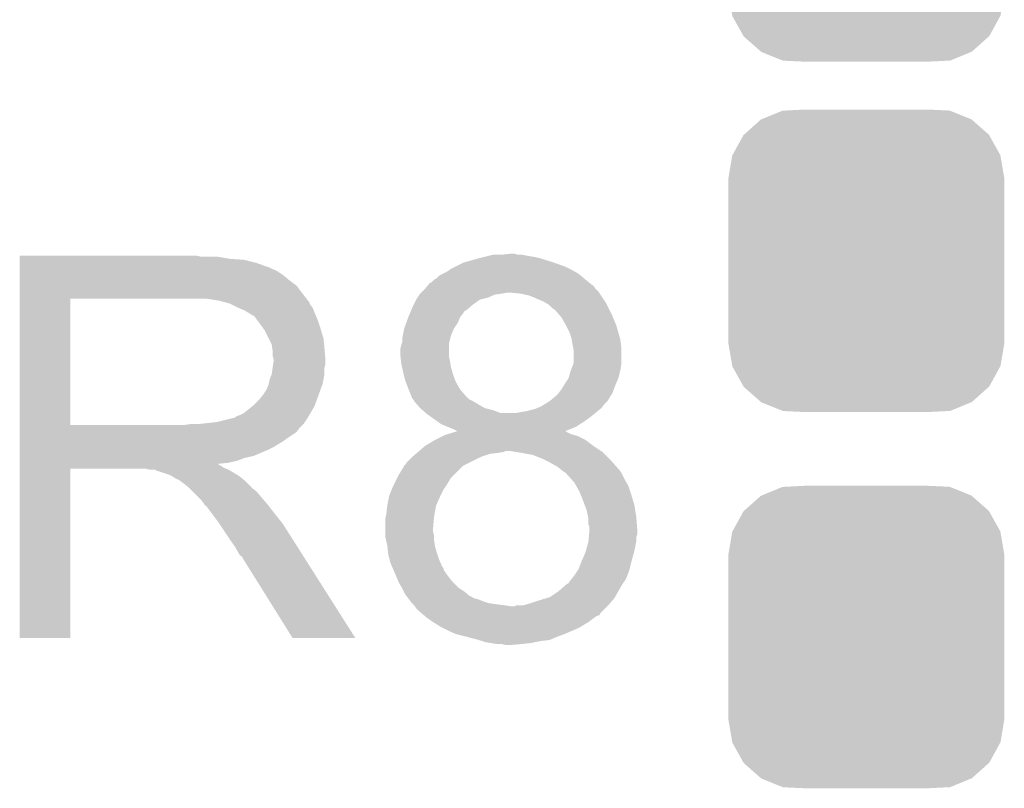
# Model space of a CAD drawing. Extents: x -1.3 to 24.2, y -3.9 to 53.4.
# Tile 8 of 62: x 16.1 to 18.6, y 4.7 to 6.7. Entities that reach past the tile are written whole.
import ezdxf

# ---------------------------------------------------------------- set-up
doc = ezdxf.new("R2010")
doc.units = 0
doc.layers.get('0').update_dxf_attribs({"linetype": 'CONTINUOUS'})
doc.layers.add('GNSS_22_CLICK_V101_GTO', color=11, linetype='CONTINUOUS')
doc.layers.add('GNSS_22_CLICK_V101_GTS', color=8, linetype='CONTINUOUS')

# ---------------------------------------------------------------- blocks, each defined once
blk = doc.blocks.new('CUSTOM_97')
for points in [[(-0.267216, 0.361152), (-0.213724, 0.383108), (0.26779, 0.361152), (0.21312, 0.383108)], [(-0.213724, 0.383108), (-0.20803, 0.383392), (0.21312, 0.383108), (0.212412, 0.383392)], [(-0.20803, 0.383392), (-0.154122, 0.38608), (0.212412, 0.383392), (0.154132, 0.38608)], [(-0.312264, 0.321732), (-0.26893, 0.360448), (0.312592, 0.321732), (0.268592, 0.360448)], [(-0.26893, 0.360448), (-0.267216, 0.361152), (0.268592, 0.360448), (0.26779, 0.361152)], [(-0.341452, 0.269636), (-0.313432, 0.320688), (0.341702, 0.269636), (0.313176, 0.320688)], [(-0.313432, 0.320688), (-0.312264, 0.321732), (0.313176, 0.320688), (0.312592, 0.321732)], [(-0.35179, 0.21082), (-0.342144, 0.268372), (0.35179, 0.21082), (0.34192, 0.268372)], [(-0.342144, 0.268372), (-0.341452, 0.269636), (0.34192, 0.268372), (0.341702, 0.269636)], [(-0.35179, 0.20955), (-0.35179, 0.21082), (0.35179, 0.20955), (0.35179, 0.21082)], [(-0.35179, -0.20955), (-0.35179, 0.20955), (0.35179, -0.20955), (0.35179, 0.20955)], [(-0.35179, -0.21082), (-0.35179, -0.20955), (0.35179, -0.21082), (0.35179, -0.20955)], [(-0.34192, -0.268358), (-0.35179, -0.21082), (0.342148, -0.268358), (0.35179, -0.21082)], [(-0.341702, -0.269636), (-0.34192, -0.268358), (0.341446, -0.269636), (0.342148, -0.268358)], [(-0.313184, -0.320676), (-0.341702, -0.269636), (0.31344, -0.320676), (0.341446, -0.269636)], [(-0.312594, -0.321732), (-0.313184, -0.320676), (0.312258, -0.321732), (0.31344, -0.320676)], [(-0.268602, -0.36044), (-0.312594, -0.321732), (0.26894, -0.36044), (0.312258, -0.321732)], [(-0.267792, -0.361154), (-0.268602, -0.36044), (0.2672, -0.361154), (0.26894, -0.36044)], [(-0.213136, -0.383104), (-0.267792, -0.361154), (0.213734, -0.383104), (0.2672, -0.361154)], [(-0.212414, -0.383394), (-0.213136, -0.383104), (0.207926, -0.383394), (0.213734, -0.383104)], [(-0.154122, -0.38608), (-0.212414, -0.383394), (0.154132, -0.38608), (0.207926, -0.383394)]]:
    blk.add_solid(points)

msp = doc.modelspace()

# ---------------------------------------------------------------- linework, layer by layer
at = {"layer": 'GNSS_22_CLICK_V101_GTO'}
for points in [[(16.10362, 6.07568), (16.103622, 6.07822), (16.568422, 6.07568), (16.555722, 6.07822)], [(17.28978, 6.07568), (17.29994, 6.07822), (17.41424, 6.07568), (17.399, 6.07822)], [(17.29994, 6.07822), (17.310102, 6.08076), (17.399, 6.07822), (17.386302, 6.08076)], [(17.33042, 6.08076), (17.353282, 6.0833), (17.376142, 6.08076), (17.365982, 6.0833)], [(16.10362, 6.0706), (16.10362, 6.07568), (16.639538, 6.0706), (16.609062, 6.07568)], [(16.10362, 6.06806), (16.10362, 6.0706), (16.6751, 6.06806), (16.639538, 6.0706)], [(16.10362, 6.06044), (16.10362, 6.06806), (16.705578, 6.06044), (16.6751, 6.06806)], [(16.10362, 6.05536), (16.10362, 6.06044), (16.72082, 6.05536), (16.705578, 6.06044)], [(16.10362, 6.05028), (16.10362, 6.05536), (16.733524, 6.05028), (16.72082, 6.05536)], [(17.21358, 6.05028), (17.233902, 6.060442), (17.49552, 6.05028), (17.467068, 6.060442)], [(17.233902, 6.060442), (17.242786, 6.06298), (17.467068, 6.060442), (17.45996, 6.06298)], [(17.242786, 6.06298), (17.26946, 6.0706), (17.45996, 6.06298), (17.435198, 6.0706)], [(17.26946, 6.0706), (17.27962, 6.07314), (17.435198, 6.0706), (17.426942, 6.07314)], [(17.27962, 6.07314), (17.28978, 6.07568), (17.426942, 6.07314), (17.41424, 6.07568)], [(16.10362, 6.050278), (16.10362, 6.05028), (16.736064, 6.050278), (16.733524, 6.05028)], [(16.10362, 6.0452), (16.10362, 6.050278), (16.74622, 6.0452), (16.736064, 6.050278)], [(16.10362, 6.040118), (16.10362, 6.0452), (16.758922, 6.040118), (16.74622, 6.0452)], [(16.10362, 6.02996), (16.10362, 6.040118), (16.77416, 6.02996), (16.758922, 6.040118)], [(16.10362, 6.01726), (16.10362, 6.02996), (16.7894, 6.01726), (16.77416, 6.02996)], [(17.16532, 6.019802), (17.172944, 6.027422), (17.54378, 6.019802), (17.534634, 6.027422)], [(17.172944, 6.027422), (17.183098, 6.0325), (17.534634, 6.027422), (17.528538, 6.0325)], [(17.183098, 6.0325), (17.19326, 6.037582), (17.528538, 6.0325), (17.519646, 6.037582)], [(17.19326, 6.037582), (17.200032, 6.04266), (17.519646, 6.037582), (17.510758, 6.04266)], [(17.200032, 6.04266), (17.203422, 6.0452), (17.510758, 6.04266), (17.50568, 6.0452)], [(17.203422, 6.0452), (17.21358, 6.05028), (17.50568, 6.0452), (17.49552, 6.05028)], [(16.103618, 5.9817), (16.10362, 6.002018), (16.82496, 5.9817), (16.809722, 6.002018)], [(16.10362, 6.002018), (16.10362, 6.01726), (16.809722, 6.002018), (16.7894, 6.01726)], [(17.13738, 5.9944), (17.14373, 6.002016), (17.571722, 5.9944), (17.56664, 6.002016)], [(17.14373, 6.002016), (17.145846, 6.004554), (17.56664, 6.002016), (17.561574, 6.004554)], [(17.145846, 6.004554), (17.14795, 6.007078), (17.561574, 6.004554), (17.56156, 6.007078)], [(17.14795, 6.007078), (17.14797, 6.0071), (17.56156, 6.007078), (17.559026, 6.0071)], [(17.14797, 6.0071), (17.150088, 6.00964), (17.559026, 6.0071), (17.555978, 6.00964)], [(17.150088, 6.00964), (17.152626, 6.009646), (17.555978, 6.00964), (17.55597, 6.009646)], [(17.152626, 6.009646), (17.160244, 6.017262), (17.55597, 6.009646), (17.54683, 6.017262)], [(17.160244, 6.017262), (17.16532, 6.019802), (17.54683, 6.017262), (17.54378, 6.019802)], [(16.103618, 5.969), (16.103618, 5.9817), (16.834838, 5.969), (16.82496, 5.9817)], [(17.117908, 5.971542), (17.122986, 5.97916), (17.297402, 5.971542), (17.315184, 5.97916)], [(17.122986, 5.97916), (17.12468, 5.9817), (17.315184, 5.97916), (17.332958, 5.9817)], [(17.12468, 5.9817), (17.124682, 5.981702), (17.332958, 5.9817), (17.332968, 5.981702)], [(17.124682, 5.981702), (17.12722, 5.98424), (17.332968, 5.981702), (17.345662, 5.98424)], [(17.12722, 5.98424), (17.12976, 5.98678), (17.581034, 5.98424), (17.57934, 5.98678)], [(17.12976, 5.98678), (17.137378, 5.994398), (17.57934, 5.98678), (17.571722, 5.994398)], [(17.137378, 5.994398), (17.13738, 5.9944), (17.571722, 5.994398), (17.571722, 5.9944)], [(17.38122, 5.9817), (17.35582, 5.98424), (17.582728, 5.9817), (17.581034, 5.98424)], [(17.404082, 5.976618), (17.38122, 5.9817), (17.586116, 5.976618), (17.582728, 5.9817)], [(17.43964, 5.96138), (17.404082, 5.976618), (17.596274, 5.96138), (17.586116, 5.976618)], [(16.103612, 5.646442), (16.103618, 5.96898), (16.23314, 5.646442), (16.233142, 5.96898)], [(16.103618, 5.96898), (16.103618, 5.969), (16.233142, 5.96898), (16.54048, 5.969)], [(16.611602, 5.96392), (16.578582, 5.969), (16.838788, 5.96392), (16.834838, 5.969)], [(16.630242, 5.958836), (16.611602, 5.96392), (16.84274, 5.958836), (16.838788, 5.96392)], [(16.63954, 5.9563), (16.630242, 5.958836), (16.842744, 5.9563), (16.84274, 5.958836)], [(16.639552, 5.956294), (16.63954, 5.9563), (16.842744, 5.956294), (16.842744, 5.9563)], [(16.65986, 5.94614), (16.639552, 5.956294), (16.85036, 5.94614), (16.842744, 5.956294)], [(17.10161, 5.938524), (17.1069, 5.95122), (17.241526, 5.938524), (17.256334, 5.95122)], [(17.1069, 5.95122), (17.10817, 5.95376), (17.256334, 5.95122), (17.259298, 5.95376)], [(17.10817, 5.95376), (17.114522, 5.966462), (17.259298, 5.95376), (17.277082, 5.966462)], [(17.114522, 5.966462), (17.117908, 5.971542), (17.277082, 5.966462), (17.297402, 5.971542)], [(17.44811, 5.956298), (17.43964, 5.96138), (17.59966, 5.956298), (17.596274, 5.96138)], [(17.452342, 5.953758), (17.44811, 5.956298), (17.600932, 5.953758), (17.59966, 5.956298)], [(17.45996, 5.94614), (17.452342, 5.953758), (17.60474, 5.94614), (17.600932, 5.953758)], [(16.67764, 5.93852), (16.65986, 5.94614), (16.853408, 5.93852), (16.85036, 5.94614)], [(16.68611, 5.93344), (16.67764, 5.93852), (16.85544, 5.93344), (16.853408, 5.93852)], [(16.69034, 5.930902), (16.68611, 5.93344), (16.856528, 5.930902), (16.85544, 5.93344)], [(16.697964, 5.92582), (16.69034, 5.930902), (16.858706, 5.92582), (16.856528, 5.930902)], [(16.700504, 5.925812), (16.697964, 5.92582), (16.85871, 5.925812), (16.858706, 5.92582)], [(16.70812, 5.91566), (16.700504, 5.925812), (16.86306, 5.91566), (16.85871, 5.925812)], [(17.0942, 5.920742), (17.098432, 5.9309), (17.226282, 5.920742), (17.2339, 5.9309)], [(17.098432, 5.9309), (17.101608, 5.93852), (17.2339, 5.9309), (17.23899, 5.93852)], [(17.101608, 5.93852), (17.10161, 5.938524), (17.23899, 5.93852), (17.241526, 5.938524)], [(17.467582, 5.941058), (17.45996, 5.94614), (17.607282, 5.941058), (17.60474, 5.94614)], [(17.47012, 5.93852), (17.467582, 5.941058), (17.60855, 5.93852), (17.607282, 5.941058)], [(17.476652, 5.9309), (17.47012, 5.93852), (17.61236, 5.9309), (17.60855, 5.93852)], [(17.485362, 5.920738), (17.476652, 5.9309), (17.616596, 5.920738), (17.61236, 5.9309)], [(16.71574, 5.9055), (16.70812, 5.91566), (16.866448, 5.9055), (16.86306, 5.91566)], [(16.724812, 5.8928), (16.71574, 5.9055), (16.87068, 5.8928), (16.866448, 5.9055)], [(17.084042, 5.892802), (17.089582, 5.90804), (17.211042, 5.892802), (17.2212, 5.90804)], [(17.089582, 5.90804), (17.0942, 5.920738), (17.2212, 5.90804), (17.22628, 5.920738)], [(17.0942, 5.920738), (17.0942, 5.920742), (17.22628, 5.920738), (17.226282, 5.920742)], [(17.49552, 5.90296), (17.485362, 5.920738), (17.624004, 5.90296), (17.616596, 5.920738)], [(17.49679, 5.90042), (17.49552, 5.90296), (17.625062, 5.90042), (17.624004, 5.90296)], [(17.50568, 5.882638), (17.49679, 5.90042), (17.630142, 5.882638), (17.625062, 5.90042)], [(16.72844, 5.887718), (16.724812, 5.8928), (16.872206, 5.887718), (16.87068, 5.8928)], [(16.7386, 5.867398), (16.72844, 5.887718), (16.8783, 5.867398), (16.872206, 5.887718)], [(17.080484, 5.875022), (17.084042, 5.8928), (17.203422, 5.875022), (17.21104, 5.8928)], [(17.084042, 5.8928), (17.084042, 5.892802), (17.21104, 5.8928), (17.211042, 5.892802)], [(17.51076, 5.8674), (17.50568, 5.882638), (17.634494, 5.8674), (17.630142, 5.882638)], [(16.74622, 5.852156), (16.7386, 5.867398), (16.879826, 5.852156), (16.8783, 5.867398)], [(16.747672, 5.842), (16.74622, 5.852156), (16.88084, 5.842), (16.879826, 5.852156)], [(17.07642, 5.849618), (17.078112, 5.854702), (17.19834, 5.849618), (17.19834, 5.854702)], [(17.078112, 5.854702), (17.07896, 5.857244), (17.19834, 5.854702), (17.198974, 5.857244)], [(17.07896, 5.867402), (17.080484, 5.875022), (17.201516, 5.867402), (17.203422, 5.875022)], [(17.07896, 5.857244), (17.07896, 5.867402), (17.198974, 5.857244), (17.201516, 5.867402)], [(17.511184, 5.864858), (17.51076, 5.8674), (17.63522, 5.864858), (17.634494, 5.8674)], [(17.5133, 5.85216), (17.511184, 5.864858), (17.636808, 5.85216), (17.63522, 5.864858)], [(17.514826, 5.844538), (17.5133, 5.85216), (17.63776, 5.844538), (17.636808, 5.85216)], [(16.74876, 5.834378), (16.747672, 5.842), (16.881476, 5.834378), (16.88084, 5.842)], [(16.748762, 5.821678), (16.74876, 5.834378), (16.882534, 5.821678), (16.881476, 5.834378)], [(17.07388, 5.839462), (17.07642, 5.849618), (17.19834, 5.839462), (17.19834, 5.849618)], [(17.07388, 5.829298), (17.07388, 5.839462), (17.19834, 5.829298), (17.19834, 5.839462)], [(17.074642, 5.821682), (17.07388, 5.829298), (17.19834, 5.821682), (17.19834, 5.829298)], [(17.51584, 5.839458), (17.514826, 5.844538), (17.63776, 5.839458), (17.63776, 5.844538)], [(17.515838, 5.803896), (17.51584, 5.839458), (17.63776, 5.803896), (17.63776, 5.839458)], [(16.748758, 5.793736), (16.749846, 5.801358), (16.88084, 5.793736), (16.883378, 5.801358)], [(16.7513, 5.814056), (16.748762, 5.821678), (16.88317, 5.814056), (16.882534, 5.821678)], [(16.749846, 5.801358), (16.7513, 5.81152), (16.883378, 5.801358), (16.883378, 5.81152)], [(16.7513, 5.811522), (16.7513, 5.814056), (16.88338, 5.811522), (16.88317, 5.814056)], [(16.7513, 5.81152), (16.7513, 5.811522), (16.883378, 5.81152), (16.88338, 5.811522)], [(17.075914, 5.80898), (17.074642, 5.821682), (17.20088, 5.80898), (17.19834, 5.821682)], [(17.07642, 5.803902), (17.075914, 5.80898), (17.201728, 5.803902), (17.20088, 5.80898)], [(17.07868, 5.79374), (17.07642, 5.803902), (17.20342, 5.79374), (17.201728, 5.803902)], [(17.509172, 5.78612), (17.514886, 5.801358), (17.63522, 5.78612), (17.63776, 5.801358)], [(17.514886, 5.801358), (17.515838, 5.803896), (17.63776, 5.801358), (17.63776, 5.803896)], [(16.74114, 5.763258), (16.746218, 5.775958), (16.878298, 5.763258), (16.88084, 5.775958)], [(16.746218, 5.775958), (16.748758, 5.793736), (16.88084, 5.775958), (16.88084, 5.793736)], [(17.0815, 5.78104), (17.07868, 5.79374), (17.20705, 5.78104), (17.20342, 5.79374)], [(17.082772, 5.775958), (17.0815, 5.78104), (17.208502, 5.775958), (17.20705, 5.78104)], [(17.08658, 5.760722), (17.082772, 5.775958), (17.214216, 5.760722), (17.208502, 5.775958)], [(17.503138, 5.765798), (17.508222, 5.783582), (17.630138, 5.765798), (17.634584, 5.783582)], [(17.508222, 5.783582), (17.509172, 5.78612), (17.634584, 5.783582), (17.63522, 5.78612)], [(16.733518, 5.737858), (16.738598, 5.750558), (16.871138, 5.737858), (16.875756, 5.750558)], [(16.738598, 5.75056), (16.74114, 5.763258), (16.875758, 5.75056), (16.878298, 5.763258)], [(16.738598, 5.750558), (16.738598, 5.75056), (16.875756, 5.750558), (16.875758, 5.75056)], [(17.088486, 5.75564), (17.08658, 5.760722), (17.21612, 5.75564), (17.214216, 5.760722)], [(17.0942, 5.7404), (17.088486, 5.75564), (17.224828, 5.7404), (17.21612, 5.75564)], [(17.491454, 5.74802), (17.49298, 5.750562), (17.62252, 5.74802), (17.623608, 5.750562)], [(17.49298, 5.750562), (17.503138, 5.765796), (17.623608, 5.750562), (17.630136, 5.765796)], [(17.503138, 5.765796), (17.503138, 5.765798), (17.630136, 5.765796), (17.630138, 5.765798)], [(16.723358, 5.722618), (16.725898, 5.72516), (16.865598, 5.722618), (16.866522, 5.72516)], [(16.725898, 5.72516), (16.72844, 5.730238), (16.866522, 5.72516), (16.868368, 5.730238)], [(16.72844, 5.730238), (16.733518, 5.737858), (16.868368, 5.730238), (16.871138, 5.737858)], [(17.095216, 5.737862), (17.0942, 5.7404), (17.226278, 5.737862), (17.224828, 5.7404)], [(17.10233, 5.72008), (17.095216, 5.737862), (17.24152, 5.72008), (17.226278, 5.737862)], [(17.47012, 5.72008), (17.477736, 5.727698), (17.610136, 5.72008), (17.614898, 5.727698)], [(17.477736, 5.727698), (17.477738, 5.7277), (17.614898, 5.727698), (17.614898, 5.7277)], [(17.477738, 5.7277), (17.48536, 5.73786), (17.614898, 5.7277), (17.618708, 5.73786)], [(17.48536, 5.73786), (17.491454, 5.74802), (17.618708, 5.73786), (17.62252, 5.74802)], [(16.700498, 5.697218), (16.7132, 5.70992), (16.856362, 5.697218), (16.86098, 5.70992)], [(16.7132, 5.70992), (16.723358, 5.722618), (16.86098, 5.70992), (16.865598, 5.722618)], [(17.10436, 5.715004), (17.10233, 5.72008), (17.246598, 5.715004), (17.24152, 5.72008)], [(17.1069, 5.712462), (17.10436, 5.715004), (17.24914, 5.712462), (17.246598, 5.715004)], [(17.109434, 5.709926), (17.1069, 5.712462), (17.254212, 5.709926), (17.24914, 5.712462)], [(17.10944, 5.707386), (17.109434, 5.709926), (17.25929, 5.707386), (17.254212, 5.709926)], [(17.109446, 5.70738), (17.10944, 5.707386), (17.2593, 5.70738), (17.25929, 5.707386)], [(17.115974, 5.69976), (17.109446, 5.70738), (17.272, 5.69976), (17.2593, 5.70738)], [(17.124678, 5.6896), (17.115974, 5.69976), (17.289778, 5.6896), (17.272, 5.69976)], [(17.43456, 5.69468), (17.442684, 5.699758), (17.59077, 5.69468), (17.59458, 5.699758)], [(17.442684, 5.699758), (17.454874, 5.707378), (17.59458, 5.699758), (17.602198, 5.707378)], [(17.454874, 5.707378), (17.454878, 5.70738), (17.602198, 5.707378), (17.602198, 5.70738)], [(17.454878, 5.70738), (17.47012, 5.72008), (17.602198, 5.70738), (17.610136, 5.72008)], [(16.664938, 5.67182), (16.675098, 5.676898), (16.842106, 5.67182), (16.845068, 5.676898)], [(16.675098, 5.676898), (16.697322, 5.694678), (16.845068, 5.676898), (16.85544, 5.694678)], [(16.697322, 5.694678), (16.700498, 5.697218), (16.85544, 5.694678), (16.856362, 5.697218)], [(17.130606, 5.68452), (17.124678, 5.6896), (17.310098, 5.68452), (17.289778, 5.6896)], [(17.139494, 5.676902), (17.130606, 5.68452), (17.330416, 5.676902), (17.310098, 5.68452)], [(17.139498, 5.6769), (17.139494, 5.676902), (17.368518, 5.6769), (17.330416, 5.676902)], [(17.14246, 5.67436), (17.139498, 5.6769), (17.568164, 5.67436), (17.571212, 5.6769)], [(17.368518, 5.6769), (17.38122, 5.67944), (17.571212, 5.6769), (17.57426, 5.67944)], [(17.38122, 5.67944), (17.39646, 5.68198), (17.57426, 5.67944), (17.577434, 5.68198)], [(17.39646, 5.68198), (17.416778, 5.68706), (17.577434, 5.68198), (17.583784, 5.68706)], [(17.416778, 5.68706), (17.4227, 5.689598), (17.583784, 5.68706), (17.586958, 5.689598)], [(17.4227, 5.689598), (17.43456, 5.69468), (17.586958, 5.689598), (17.59077, 5.69468)], [(16.560798, 5.64896), (16.606518, 5.65404), (16.827498, 5.64896), (16.830886, 5.65404)], [(16.606518, 5.65404), (16.647158, 5.6642), (16.830886, 5.65404), (16.837662, 5.6642)], [(16.649696, 5.6642), (16.657316, 5.669278), (16.837662, 5.6642), (16.840624, 5.669278)], [(16.657316, 5.669278), (16.664938, 5.67182), (16.840624, 5.669278), (16.842106, 5.67182)], [(17.15313, 5.66674), (17.14246, 5.67436), (17.55902, 5.66674), (17.568164, 5.67436)], [(17.17091, 5.65404), (17.15313, 5.66674), (17.54124, 5.65404), (17.55902, 5.66674)], [(17.178018, 5.648962), (17.17091, 5.65404), (17.533114, 5.648962), (17.54124, 5.65404)], [(16.10361, 5.63372), (16.103612, 5.636254), (16.814778, 5.63372), (16.8148, 5.636254)], [(16.10361, 5.633706), (16.10361, 5.63372), (16.812254, 5.633706), (16.814778, 5.63372)], [(16.10361, 5.62864), (16.10361, 5.633706), (16.809716, 5.62864), (16.812254, 5.633706)], [(16.10361, 5.6134), (16.10361, 5.62864), (16.78686, 5.6134), (16.809716, 5.62864)], [(16.103612, 5.64642), (16.103612, 5.646442), (16.522698, 5.64642), (16.23314, 5.646442)], [(16.103612, 5.636254), (16.103612, 5.64642), (16.8148, 5.636254), (16.82496, 5.64642)], [(16.522698, 5.64642), (16.540464, 5.648958), (16.82496, 5.64642), (16.827498, 5.648958)], [(16.540464, 5.648958), (16.54048, 5.64896), (16.827498, 5.648958), (16.827498, 5.64896)], [(17.1958, 5.64134), (17.178018, 5.648962), (17.52092, 5.64134), (17.533114, 5.648962)], [(17.2085, 5.63626), (17.1958, 5.64134), (17.50826, 5.63626), (17.52092, 5.64134)], [(17.196388, 5.623558), (17.212826, 5.628638), (17.508222, 5.623558), (17.498064, 5.628638)], [(17.218656, 5.631182), (17.2085, 5.63626), (17.495608, 5.631182), (17.50826, 5.63626)], [(17.212826, 5.628638), (17.220974, 5.631156), (17.498064, 5.628638), (17.495544, 5.631156)], [(17.221052, 5.63118), (17.218656, 5.631182), (17.495602, 5.63118), (17.495608, 5.631182)], [(17.220974, 5.631156), (17.221052, 5.63118), (17.495544, 5.631156), (17.495602, 5.63118)], [(16.10361, 5.605778), (16.10361, 5.6134), (16.776698, 5.605778), (16.78686, 5.6134)], [(16.10361, 5.59054), (16.10361, 5.605778), (16.7513, 5.59054), (16.776698, 5.605778)], [(17.137382, 5.593082), (17.162776, 5.608318), (17.566638, 5.593082), (17.54632, 5.608318)], [(17.162776, 5.608318), (17.16278, 5.60832), (17.54632, 5.608318), (17.546318, 5.60832)], [(17.16278, 5.60832), (17.183098, 5.61848), (17.546318, 5.60832), (17.526, 5.61848)], [(17.183098, 5.61848), (17.188182, 5.621022), (17.526, 5.61848), (17.517102, 5.621022)], [(17.188182, 5.621022), (17.196388, 5.623558), (17.517102, 5.621022), (17.508222, 5.623558)], [(16.10361, 5.58292), (16.10361, 5.59054), (16.73606, 5.58292), (16.7513, 5.59054)], [(16.10361, 5.56768), (16.10361, 5.58292), (16.700498, 5.56768), (16.73606, 5.58292)], [(17.113672, 5.57276), (17.116636, 5.5753), (17.302482, 5.57276), (17.3228, 5.5753)], [(17.116636, 5.5753), (17.119602, 5.577842), (17.3228, 5.5753), (17.338042, 5.577842)], [(17.119602, 5.577842), (17.122562, 5.58038), (17.338042, 5.577842), (17.343124, 5.58038)], [(17.122562, 5.58038), (17.137378, 5.59308), (17.58569, 5.58038), (17.56664, 5.59308)], [(17.137378, 5.59308), (17.137382, 5.593082), (17.56664, 5.59308), (17.566638, 5.593082)], [(17.368534, 5.577838), (17.353282, 5.58038), (17.589502, 5.577838), (17.58569, 5.58038)], [(17.38376, 5.5753), (17.368534, 5.577838), (17.59204, 5.5753), (17.589502, 5.577838)], [(17.411702, 5.570218), (17.38376, 5.5753), (17.597122, 5.570218), (17.59204, 5.5753)], [(16.10361, 5.562598), (16.10361, 5.56768), (16.677638, 5.562598), (16.700498, 5.56768)], [(16.10361, 5.55498), (16.10361, 5.562598), (16.657318, 5.55498), (16.677638, 5.562598)], [(16.10361, 5.5499), (16.10361, 5.55498), (16.634458, 5.5499), (16.657318, 5.55498)], [(16.10361, 5.547326), (16.10361, 5.5499), (16.609092, 5.547326), (16.634458, 5.5499)], [(17.086584, 5.544828), (17.091662, 5.552442), (17.238996, 5.544828), (17.254224, 5.552442)], [(17.091662, 5.552442), (17.10182, 5.5626), (17.254224, 5.552442), (17.27454, 5.5626)], [(17.10182, 5.5626), (17.104782, 5.56514), (17.27454, 5.5626), (17.279622, 5.56514)], [(17.104782, 5.56514), (17.113672, 5.57276), (17.279622, 5.56514), (17.302482, 5.57276)], [(17.4371, 5.56006), (17.411702, 5.570218), (17.60728, 5.56006), (17.597122, 5.570218)], [(17.44218, 5.55752), (17.4371, 5.56006), (17.60982, 5.55752), (17.60728, 5.56006)], [(17.457418, 5.5499), (17.44218, 5.55752), (17.616594, 5.5499), (17.60982, 5.55752)], [(17.475198, 5.53974), (17.457418, 5.5499), (17.625626, 5.53974), (17.616594, 5.5499)], [(16.1036, 5.102882), (16.103608, 5.534638), (16.233118, 5.102882), (16.23314, 5.534638)], [(16.103608, 5.544818), (16.10361, 5.547326), (16.611604, 5.544818), (16.609092, 5.547326)], [(16.103608, 5.542278), (16.103608, 5.544818), (16.616682, 5.542278), (16.611604, 5.544818)], [(16.103608, 5.5372), (16.103608, 5.542278), (16.6243, 5.5372), (16.616682, 5.542278)], [(16.103608, 5.53466), (16.103608, 5.5372), (16.630652, 5.53466), (16.6243, 5.5372)], [(16.103608, 5.534638), (16.103608, 5.53466), (16.23314, 5.534638), (16.426178, 5.53466)], [(16.436338, 5.53212), (16.426178, 5.53466), (16.637002, 5.53212), (16.630652, 5.53466)], [(16.451574, 5.529586), (16.449034, 5.53212), (16.641226, 5.529586), (16.637002, 5.53212)], [(16.454116, 5.52958), (16.451574, 5.529586), (16.641236, 5.52958), (16.641226, 5.529586)], [(16.484598, 5.51942), (16.454116, 5.52958), (16.658168, 5.51942), (16.641236, 5.52958)], [(17.0688, 5.516878), (17.084038, 5.542282), (17.208498, 5.516878), (17.233904, 5.542282)], [(17.084038, 5.542282), (17.08404, 5.542284), (17.233904, 5.542282), (17.233908, 5.542284)], [(17.08404, 5.542284), (17.084062, 5.54482), (17.233908, 5.542284), (17.23898, 5.54482)], [(17.084062, 5.54482), (17.086584, 5.544828), (17.23898, 5.54482), (17.238996, 5.544828)], [(17.48155, 5.53466), (17.475198, 5.53974), (17.63014, 5.53466), (17.625626, 5.53974)], [(17.484726, 5.53212), (17.48155, 5.53466), (17.63268, 5.53212), (17.63014, 5.53466)], [(17.4879, 5.52958), (17.484726, 5.53212), (17.634374, 5.52958), (17.63268, 5.53212)], [(17.495522, 5.524498), (17.4879, 5.52958), (17.63776, 5.524498), (17.634374, 5.52958)], [(17.49806, 5.52196), (17.495522, 5.524498), (17.63903, 5.52196), (17.63776, 5.524498)], [(16.489678, 5.51688), (16.484598, 5.51942), (16.6624, 5.51688), (16.658168, 5.51942)], [(16.494758, 5.51434), (16.489678, 5.51688), (16.665576, 5.51434), (16.6624, 5.51688)], [(16.502378, 5.509262), (16.494758, 5.51434), (16.671924, 5.509262), (16.665576, 5.51434)], [(16.507456, 5.506722), (16.502378, 5.509262), (16.675098, 5.506722), (16.671924, 5.509262)], [(16.509994, 5.50672), (16.507456, 5.506722), (16.6751, 5.50672), (16.675098, 5.506722)], [(16.51254, 5.504182), (16.509994, 5.50672), (16.677638, 5.504182), (16.6751, 5.50672)], [(16.5227, 5.49656), (16.51254, 5.504182), (16.68526, 5.49656), (16.677638, 5.504182)], [(17.0561, 5.49148), (17.059908, 5.499098), (17.19072, 5.49148), (17.1958, 5.499098)], [(17.059908, 5.499098), (17.06626, 5.511802), (17.1958, 5.499098), (17.203422, 5.511802)], [(17.06626, 5.511802), (17.0688, 5.516878), (17.203422, 5.511802), (17.208498, 5.516878)], [(17.509348, 5.509262), (17.49806, 5.52196), (17.64538, 5.509262), (17.63903, 5.52196)], [(17.518382, 5.499098), (17.509348, 5.509262), (17.651188, 5.499098), (17.64538, 5.509262)], [(17.522616, 5.491478), (17.518382, 5.499098), (17.65554, 5.491478), (17.651188, 5.499098)], [(16.535398, 5.486402), (16.5227, 5.49656), (16.695418, 5.486402), (16.68526, 5.49656)], [(16.535402, 5.486398), (16.535398, 5.486402), (16.695422, 5.486398), (16.695418, 5.486402)], [(16.545562, 5.476238), (16.535402, 5.486398), (16.708122, 5.476238), (16.695422, 5.486398)], [(16.5608, 5.461), (16.545562, 5.476238), (16.72082, 5.461), (16.708122, 5.476238)], [(17.045942, 5.466082), (17.053052, 5.483862), (17.17675, 5.466082), (17.185642, 5.483862)], [(17.053052, 5.483862), (17.0561, 5.49148), (17.185642, 5.483862), (17.19072, 5.49148)], [(17.53108, 5.47624), (17.522616, 5.491478), (17.66062, 5.47624), (17.65554, 5.491478)], [(17.534128, 5.46862), (17.53108, 5.47624), (17.66316, 5.46862), (17.66062, 5.47624)], [(16.565878, 5.45592), (16.5608, 5.461), (16.725176, 5.45592), (16.72082, 5.461)], [(16.573498, 5.44576), (16.565878, 5.45592), (16.733886, 5.44576), (16.725176, 5.45592)], [(17.04086, 5.440682), (17.045432, 5.46354), (17.165322, 5.440682), (17.17548, 5.46354)], [(17.045432, 5.46354), (17.045942, 5.466082), (17.17548, 5.46354), (17.17675, 5.466082)], [(17.54124, 5.45084), (17.534128, 5.46862), (17.668494, 5.45084), (17.66316, 5.46862)], [(17.544098, 5.44322), (17.54124, 5.45084), (17.67078, 5.44322), (17.668494, 5.45084)], [(16.57477, 5.443222), (16.573498, 5.44576), (16.73606, 5.443222), (16.733886, 5.44576)], [(16.576034, 5.440694), (16.57477, 5.443222), (16.738028, 5.440694), (16.73606, 5.443222)], [(16.57857, 5.44068), (16.576034, 5.440694), (16.738038, 5.44068), (16.738028, 5.440694)], [(16.593816, 5.42036), (16.57857, 5.44068), (16.75384, 5.42036), (16.738038, 5.44068)], [(17.03832, 5.417822), (17.04086, 5.440678), (17.161164, 5.417822), (17.16532, 5.440678)], [(17.04086, 5.440678), (17.04086, 5.440682), (17.16532, 5.440678), (17.165322, 5.440682)], [(17.54886, 5.430518), (17.544098, 5.44322), (17.672898, 5.430518), (17.67078, 5.44322)], [(17.552812, 5.412742), (17.54886, 5.430518), (17.67586, 5.412742), (17.672898, 5.430518)], [(16.60906, 5.40004), (16.593816, 5.42036), (16.770096, 5.40004), (16.75384, 5.42036)], [(16.612448, 5.394958), (16.60906, 5.40004), (16.77416, 5.394958), (16.770096, 5.40004)], [(17.03578, 5.407662), (17.037048, 5.41274), (17.159816, 5.407662), (17.16024, 5.41274)], [(17.03578, 5.38226), (17.03578, 5.407662), (17.1577, 5.38226), (17.159816, 5.407662)], [(17.037048, 5.41274), (17.03832, 5.417822), (17.16024, 5.41274), (17.161164, 5.417822)], [(17.55394, 5.407658), (17.552812, 5.412742), (17.676252, 5.407658), (17.67586, 5.412742)], [(17.553942, 5.392416), (17.55394, 5.407658), (17.677424, 5.392416), (17.676252, 5.407658)], [(16.631074, 5.36702), (16.612448, 5.394958), (16.79194, 5.36702), (16.77416, 5.394958)], [(17.03578, 5.374642), (17.03578, 5.38226), (17.1577, 5.374642), (17.1577, 5.38226)], [(17.03578, 5.364482), (17.03578, 5.374642), (17.16024, 5.364482), (17.1577, 5.374642)], [(17.55648, 5.387336), (17.553942, 5.392416), (17.677816, 5.387336), (17.677424, 5.392416)], [(17.55542, 5.367018), (17.55648, 5.37972), (17.678398, 5.367018), (17.678398, 5.37972)], [(17.55648, 5.379722), (17.55648, 5.387336), (17.6784, 5.379722), (17.677816, 5.387336)], [(17.55648, 5.37972), (17.55648, 5.379722), (17.678398, 5.37972), (17.6784, 5.379722)], [(16.63954, 5.35432), (16.631074, 5.36702), (16.799998, 5.35432), (16.79194, 5.36702)], [(16.65224, 5.336542), (16.63954, 5.35432), (16.811278, 5.336542), (16.799998, 5.35432)], [(17.03578, 5.361942), (17.03578, 5.364482), (17.16024, 5.361942), (17.16024, 5.364482)], [(17.038038, 5.351782), (17.03578, 5.361942), (17.16024, 5.351782), (17.16024, 5.361942)], [(17.04086, 5.33908), (17.038038, 5.351782), (17.162358, 5.33908), (17.16024, 5.351782)], [(17.547012, 5.32384), (17.55394, 5.349238), (17.67078, 5.32384), (17.67586, 5.349238)], [(17.55394, 5.349238), (17.554786, 5.359396), (17.67586, 5.349238), (17.67586, 5.359396)], [(17.554786, 5.359396), (17.55542, 5.367018), (17.67586, 5.359396), (17.678398, 5.367018)], [(16.6624, 5.318758), (16.65224, 5.336542), (16.822562, 5.318758), (16.811278, 5.336542)], [(17.041144, 5.33654), (17.04086, 5.33908), (17.16278, 5.33654), (17.162358, 5.33908)], [(17.043118, 5.31876), (17.041144, 5.33654), (17.16786, 5.31876), (17.16278, 5.33654)], [(17.54632, 5.321298), (17.547012, 5.32384), (17.670052, 5.321298), (17.67078, 5.32384)], [(16.664938, 5.313686), (16.6624, 5.318758), (16.82578, 5.313686), (16.822562, 5.318758)], [(16.670014, 5.311142), (16.664938, 5.313686), (16.827394, 5.311142), (16.82578, 5.313686)], [(16.672562, 5.30606), (16.670014, 5.311142), (16.830618, 5.30606), (16.827394, 5.311142)], [(16.799558, 5.10287), (16.672562, 5.30606), (16.959534, 5.10287), (16.830618, 5.30606)], [(17.0434, 5.316222), (17.043118, 5.31876), (17.168706, 5.316222), (17.16786, 5.31876)], [(17.046576, 5.30352), (17.0434, 5.316222), (17.17294, 5.30352), (17.168706, 5.316222)], [(17.04848, 5.295902), (17.046576, 5.30352), (17.176206, 5.295902), (17.17294, 5.30352)], [(17.528538, 5.278118), (17.53616, 5.29844), (17.658712, 5.278118), (17.663794, 5.29844)], [(17.53616, 5.29844), (17.539546, 5.30606), (17.663794, 5.29844), (17.6657, 5.30606)], [(17.539546, 5.30606), (17.54632, 5.321298), (17.6657, 5.30606), (17.670052, 5.321298)], [(17.052834, 5.285744), (17.04848, 5.295902), (17.180558, 5.285744), (17.176206, 5.295902)], [(17.053924, 5.283202), (17.052834, 5.285744), (17.183096, 5.283202), (17.180558, 5.285744)], [(17.05719, 5.27558), (17.053924, 5.283202), (17.18564, 5.27558), (17.183096, 5.283202)], [(17.060456, 5.26796), (17.05719, 5.27558), (17.19072, 5.26796), (17.18564, 5.27558)], [(17.51838, 5.26288), (17.526844, 5.275578), (17.653316, 5.26288), (17.658078, 5.275578)], [(17.526844, 5.275578), (17.528538, 5.278118), (17.658078, 5.275578), (17.658712, 5.278118)], [(17.06481, 5.2578), (17.060456, 5.26796), (17.19834, 5.2578), (17.19072, 5.26796)], [(17.070252, 5.245102), (17.06481, 5.2578), (17.208498, 5.245102), (17.19834, 5.2578)], [(17.503134, 5.242558), (17.50822, 5.25018), (17.641992, 5.242558), (17.647072, 5.25018)], [(17.50822, 5.25018), (17.512282, 5.255258), (17.647072, 5.25018), (17.650458, 5.255258)], [(17.512282, 5.255258), (17.51838, 5.26288), (17.650458, 5.255258), (17.653316, 5.26288)], [(17.07134, 5.242562), (17.070252, 5.245102), (17.211038, 5.242562), (17.208498, 5.245102)], [(17.077436, 5.232402), (17.07134, 5.242562), (17.221198, 5.232402), (17.211038, 5.242562)], [(17.07896, 5.229858), (17.077436, 5.232402), (17.225014, 5.229858), (17.221198, 5.232402)], [(17.08277, 5.22224), (17.07896, 5.229858), (17.23644, 5.22224), (17.225014, 5.229858)], [(17.47774, 5.22224), (17.49806, 5.24002), (17.63014, 5.22224), (17.6403, 5.24002)], [(17.49806, 5.24002), (17.498062, 5.240022), (17.6403, 5.24002), (17.640302, 5.240022)], [(17.498062, 5.240022), (17.503134, 5.242558), (17.640302, 5.240022), (17.641992, 5.242558)], [(17.08658, 5.214622), (17.08277, 5.22224), (17.245584, 5.214622), (17.23644, 5.22224)], [(17.09039, 5.209544), (17.08658, 5.214622), (17.251676, 5.209544), (17.245584, 5.214622)], [(17.090392, 5.20954), (17.09039, 5.209544), (17.254216, 5.20954), (17.251676, 5.209544)], [(17.0942, 5.204462), (17.090392, 5.20954), (17.261836, 5.204462), (17.254216, 5.20954)], [(17.096108, 5.20192), (17.0942, 5.204462), (17.271998, 5.20192), (17.261836, 5.204462)], [(17.099918, 5.19684), (17.096108, 5.20192), (17.2847, 5.19684), (17.271998, 5.20192)], [(17.40662, 5.19176), (17.42948, 5.19938), (17.609094, 5.19176), (17.615626, 5.19938)], [(17.42948, 5.19938), (17.446416, 5.20446), (17.615626, 5.19938), (17.61998, 5.20446)], [(17.446416, 5.20446), (17.45488, 5.206998), (17.61998, 5.20446), (17.62143, 5.206998)], [(17.45488, 5.206998), (17.47774, 5.22224), (17.62143, 5.206998), (17.63014, 5.22224)], [(17.10182, 5.194302), (17.099918, 5.19684), (17.292316, 5.194302), (17.2847, 5.19684)], [(17.10436, 5.191762), (17.10182, 5.194302), (17.299938, 5.191762), (17.292316, 5.194302)], [(17.106902, 5.18922), (17.10436, 5.191762), (17.31772, 5.18922), (17.299938, 5.191762)], [(17.109438, 5.186682), (17.106902, 5.18922), (17.338024, 5.186682), (17.31772, 5.18922)], [(17.10944, 5.18668), (17.109438, 5.186682), (17.33804, 5.18668), (17.338024, 5.186682)], [(17.111134, 5.18414), (17.10944, 5.18668), (17.35582, 5.18414), (17.33804, 5.18668)], [(17.11452, 5.17906), (17.111134, 5.18414), (17.597122, 5.17906), (17.602202, 5.18414)], [(17.12214, 5.171438), (17.11452, 5.17906), (17.5895, 5.171438), (17.597122, 5.17906)], [(17.365976, 5.18414), (17.371056, 5.186678), (17.602202, 5.18414), (17.60474, 5.186678)], [(17.371056, 5.186678), (17.388838, 5.18668), (17.60474, 5.186678), (17.604742, 5.18668)], [(17.388838, 5.18668), (17.40662, 5.19176), (17.604742, 5.18668), (17.609094, 5.19176)], [(17.12807, 5.166356), (17.12214, 5.171438), (17.584418, 5.166356), (17.5895, 5.171438)], [(17.133994, 5.16128), (17.12807, 5.166356), (17.581872, 5.16128), (17.584418, 5.166356)], [(17.13696, 5.158738), (17.133994, 5.16128), (17.574258, 5.158738), (17.581872, 5.16128)], [(17.13992, 5.1562), (17.13696, 5.158738), (17.570874, 5.1562), (17.574258, 5.158738)], [(17.157702, 5.1435), (17.13992, 5.1562), (17.55394, 5.1435), (17.570874, 5.1562)], [(17.157706, 5.143498), (17.157702, 5.1435), (17.553938, 5.143498), (17.55394, 5.1435)], [(17.178022, 5.1308), (17.157706, 5.143498), (17.53277, 5.1308), (17.553938, 5.143498)], [(17.183102, 5.12826), (17.178022, 5.1308), (17.528538, 5.12826), (17.53277, 5.1308)], [(17.19834, 5.12064), (17.183102, 5.12826), (17.510758, 5.12064), (17.528538, 5.12826)], [(16.233118, 5.10286), (16.1036, 5.102882), (16.233118, 5.10286), (16.233118, 5.102882)], [(16.95954, 5.10286), (16.959534, 5.10287), (16.95954, 5.10286), (16.799558, 5.10287)], [(17.216118, 5.113022), (17.19834, 5.12064), (17.492984, 5.113022), (17.510758, 5.12064)], [(17.216126, 5.11302), (17.216118, 5.113022), (17.49298, 5.11302), (17.492984, 5.113022)], [(17.23644, 5.10794), (17.216126, 5.11302), (17.479432, 5.10794), (17.49298, 5.11302)], [(17.245964, 5.1054), (17.23644, 5.10794), (17.47266, 5.1054), (17.479432, 5.10794)], [(17.274534, 5.09778), (17.245964, 5.1054), (17.454876, 5.09778), (17.47266, 5.1054)], [(17.27454, 5.097778), (17.274534, 5.09778), (17.454858, 5.097778), (17.454876, 5.09778)], [(17.28216, 5.09524), (17.27454, 5.097778), (17.432022, 5.09524), (17.454858, 5.097778)], [(17.289778, 5.092702), (17.28216, 5.09524), (17.41933, 5.092702), (17.432022, 5.09524)], [(17.305024, 5.09016), (17.289778, 5.092702), (17.40662, 5.09016), (17.41933, 5.092702)], [(17.320258, 5.08762), (17.305024, 5.09016), (17.38376, 5.08762), (17.40662, 5.09016)], [(17.343118, 5.08508), (17.332958, 5.08762), (17.355822, 5.08508), (17.38376, 5.08762)]]:
    msp.add_solid(points, dxfattribs=at)

# ---------------------------------------------------------------- block references
at = {"layer": 'GNSS_22_CLICK_V101_GTS'}
for p in [(18.2626, 6.9596), (18.2626, 6.06552), (18.2626, 5.1054)]:
    msp.add_blockref('CUSTOM_97', p, dxfattribs=at)

doc.saveas('drawing.dxf')
